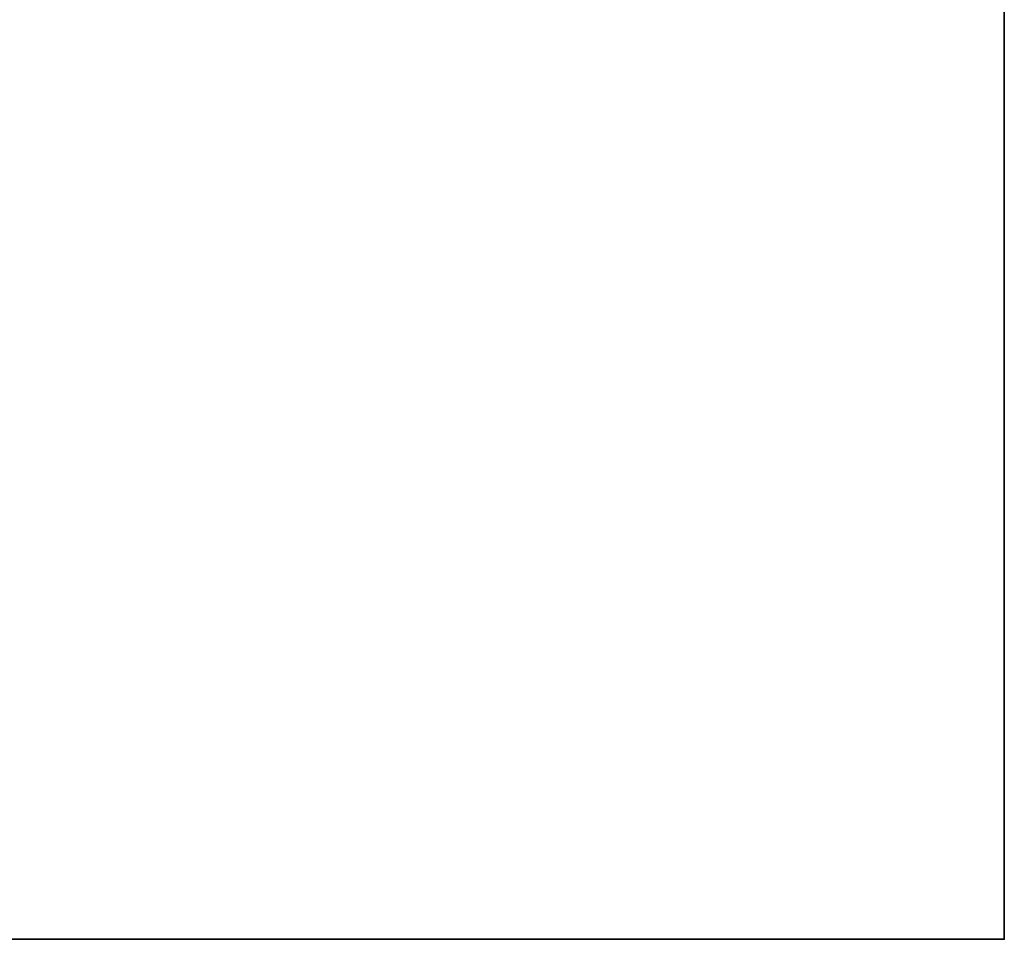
# Model space of a CAD drawing. Header units: millimetres. Extents: x -603 to 3703, y -115 to 249.
# Tile 256 of 256: x 481 to 603, y -13 to 101. Entities that reach past the tile are written whole.
import ezdxf

# ---------------------------------------------------------------- set-up
doc = ezdxf.new("R2010")
doc.units = ezdxf.units.MM
doc.layers.add('151', color=7, linetype='Continuous', true_color=0xffffff)

# ---------------------------------------------------------------- blocks, each defined once
blk = doc.blocks.new('UG_SURFACE_001')
at = {"layer": '151', "color": 252, "linetype": 'Continuous', "lineweight": 35}
for points in [[(603, -13.3, 2212.25), (603, 230.4, 2212.25), (-603, 230.4, 2212.25), (-603, -13.3, 2212.25)], [(453, -13.3, -7.75), (453, 230.4, -7.75), (603, 230.4, -7.75), (603, -13.3, -7.75)], [(603, -13.3, -7.75), (603, 230.4, -7.75), (603, 230.4, 2212.25), (603, -13.3, 2212.25)], [(603, -13.3, 2212.25), (-603, -13.3, 2212.25), (-453, -13.3, 2062.25), (453, -13.3, 2062.25)], [(453, -13.3, 2062.25), (453, -13.3, -7.75), (603, -13.3, -7.75), (603, -13.3, 2212.25)]]:
    blk.add_3dface(points, dxfattribs=at)

msp = doc.modelspace()

# ---------------------------------------------------------------- linework, layer by layer
at = {"layer": '151', "color": 252, "linetype": 'Continuous', "lineweight": -3, "true_color": 0x939598}
for p, q in [((603, -13.3, 2212.25), (603, 230.4, 2212.25)), ((603, 230.4, -7.75), (603, -13.3, -7.75)), ((-603, -13.3, 2212.25), (603, -13.3, 2212.25)), ((453, -13.3, -7.75), (603, -13.3, -7.75)), ((603, -13.3, 2212.25), (603, -13.3, -7.75))]:
    msp.add_line(p, q, dxfattribs=at)

# ---------------------------------------------------------------- block references
msp.add_blockref('UG_SURFACE_001', (0, 0), dxfattribs=at)

doc.saveas('drawing.dxf')
